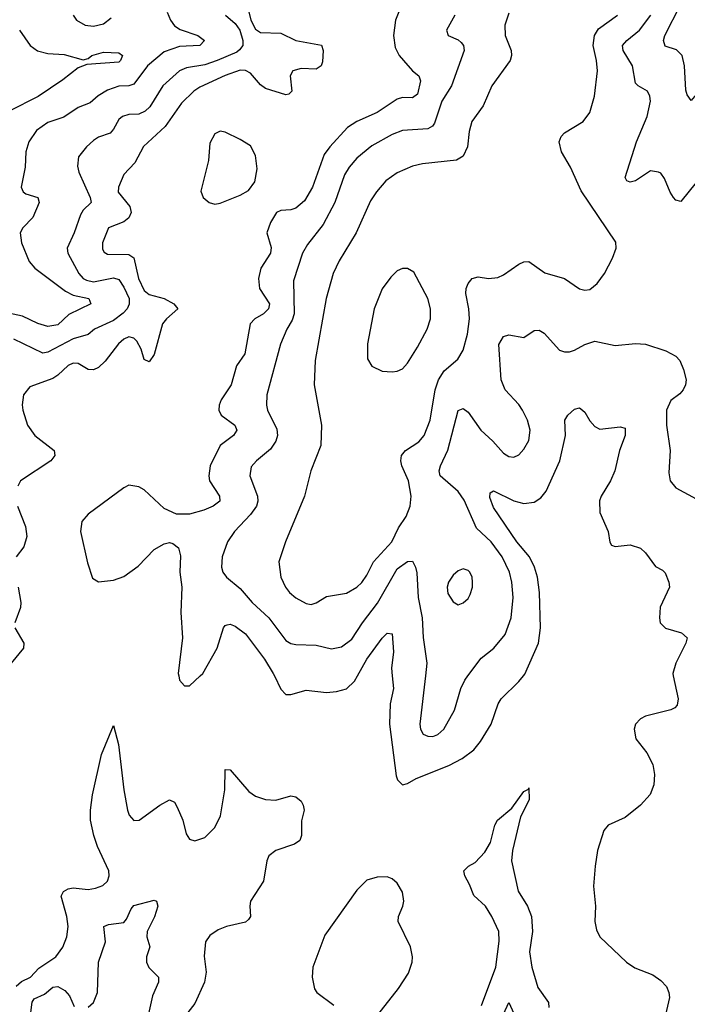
# Model space of a CAD drawing. Header units: inches. Extents: x 1682530 to 1839546, y 640742 to 791647.
# Tile 125 of 256: x 1716539 to 1719175, y 668703 to 672592. Entities that reach past the tile are written whole.
import ezdxf

# ---------------------------------------------------------------- set-up
doc = ezdxf.new("R2010")
doc.units = ezdxf.units.IN
doc.header["$MEASUREMENT"] = 0
doc.layers.add('B7616', color=7, linetype='Continuous')
doc.layers.add('B7617', color=7, linetype='Continuous')

msp = doc.modelspace()

# ---------------------------------------------------------------- linework, layer by layer
at = {"layer": 'B7616', "color": 5}
for points, elevation in [([(1717166.9, 670000), (1717170, 669983.8), (1717190, 669960.4), (1717210, 669960.3), (1717251.7, 670000)], 520), ([(1717545.3, 670000), (1717570, 669948.2), (1717590, 669927), (1717610, 669926.3), (1717670, 669943.5), (1717750, 669934.5), (1717790, 669938.4), (1717830, 669949.2), (1717860.6, 669979.4), (1717872.4, 670000)], 520), ([(1718010.1, 670000), (1718015.6, 669950), (1718001.9, 669890), (1717998.8, 669810), (1718025.9, 669605.9), (1718030.3, 669590), (1718050.4, 669570.4), (1718070, 669574.9), (1718105.2, 669594.8), (1718234.1, 669645.9), (1718285.7, 669674.3), (1718331.8, 669708.2), (1718359.1, 669740.9), (1718400.4, 669810), (1718428.8, 669890), (1718440.3, 669910), (1718510, 669977.3), (1718527.9, 670000)], 520), ([(1718141.2, 670000), (1718119.2, 669810), (1718122.2, 669790), (1718132.7, 669770), (1718150, 669762.2), (1718170, 669761.1), (1718190, 669768.2), (1718213.3, 669790), (1718255.8, 669864.2), (1718280.4, 669950), (1718296.4, 669983.6), (1718308.6, 670000)], 540), ([(1719119.5, 670000), (1719139, 669910), (1719135.3, 669884.7), (1719126.5, 669873.5), (1719110, 669865.8), (1719010, 669841), (1718990, 669830.9), (1718970, 669809.2), (1718964.9, 669790), (1718971.4, 669751.4), (1719016, 669696), (1719039.2, 669650), (1719046.2, 669610), (1719042.8, 669570), (1719028.4, 669531.6), (1718990.4, 669490), (1718930, 669441), (1718862.4, 669410), (1718845.7, 669390), (1718821.1, 669310), (1718811.3, 669248.7), (1718804.8, 669170), (1718812.1, 669090), (1718809.4, 669029.4), (1718816.5, 668996.5), (1718830.1, 668970.1), (1718935.6, 668870), (1718967.7, 668847.7), (1719039.6, 668819.6), (1719070, 668797.4), (1719092.8, 668772.8), (1719102.9, 668750), (1719105.4, 668730), (1719077.6, 668610)], 520), ([(1716524.7, 668775.3), (1716546.5, 668793.5), (1716581.2, 668810), (1716614.8, 668845.2), (1716681.1, 668890), (1716710, 668928.2), (1716724.8, 668970), (1716730.7, 669010), (1716725.4, 669050), (1716703.2, 669130), (1716711.8, 669148.2), (1716730, 669159.1), (1716750, 669163.2), (1716810, 669155.9), (1716838.3, 669161.7), (1716867.8, 669172.2), (1716886.3, 669190), (1716891.8, 669210), (1716890.8, 669230), (1716846.2, 669326.2), (1716831.9, 669370), (1716819, 669430), (1716818.4, 669470), (1716826.4, 669530), (1716862.3, 669690), (1716910, 669804.7), (1716928.9, 669728.9), (1716950.2, 669550), (1716965.2, 669470), (1716971.3, 669450), (1716990, 669429.4), (1717011.2, 669430), (1717092.1, 669490), (1717130.2, 669510.2), (1717150, 669500.9), (1717161.4, 669481.4), (1717183.2, 669430), (1717195.8, 669375.8), (1717210, 669355.3), (1717230, 669348), (1717270, 669361.5), (1717310, 669401.7), (1717332.2, 669447.8), (1717348.8, 669550), (1717350, 669630.5), (1717370, 669628.8), (1717444.1, 669544.1), (1717470, 669525.1), (1717510, 669511.6), (1717550, 669508.7), (1717610, 669526), (1717630, 669522.9), (1717650, 669505.3), (1717659, 669490), (1717662.7, 669470), (1717652.4, 669427.6), (1717651.9, 669370), (1717644.7, 669350), (1717624.4, 669335.6), (1717550.1, 669309.9), (1717523.2, 669290), (1717514.6, 669270), (1717501.4, 669190), (1717450.1, 669110), (1717447.1, 669090), (1717450.1, 669050), (1717442.5, 669037.5), (1717430, 669027.4), (1717355.5, 669010), (1717322.7, 668997.3), (1717290, 668974.7), (1717272.7, 668950), (1717267.4, 668892.6), (1717275.1, 668830), (1717269.4, 668790), (1717230, 668705.6), (1717179, 668641)], 480), ([(1718362, 668698), (1718419, 668850), (1718432.5, 668952.5), (1718430.4, 668990), (1718403.6, 669050), (1718378.5, 669090), (1718332.3, 669132.3), (1718315.8, 669175.8), (1718296.8, 669210), (1718293.3, 669230), (1718311.7, 669248.3), (1718337, 669263), (1718376.1, 669303.9), (1718398.4, 669341.6), (1718415.3, 669410), (1718425.8, 669430), (1718482, 669478), (1718530, 669543.8), (1718547.7, 669552.3), (1718550, 669558), (1718551.1, 669510), (1718517.1, 669442.9), (1718485, 669310), (1718481.5, 669270), (1718507, 669150), (1718544.1, 669090), (1718560.1, 669050), (1718563.3, 668990), (1718552.1, 668910), (1718560.7, 668850), (1718585.4, 668770), (1718626.8, 668710), (1718628.4, 668690)], 480), ([(1717910, 668606.3), (1718035, 668765), (1718074.6, 668825.4), (1718089, 668870), (1718089.8, 668890.2), (1718081.8, 668930), (1718033.8, 669030), (1718035.1, 669050), (1718052.5, 669090), (1718055.3, 669110), (1718050, 669146), (1718030, 669181.1), (1718010, 669199.2), (1717990, 669206.2), (1717950, 669204.7), (1717910, 669193.3), (1717870, 669153.5), (1717743.7, 668976.3), (1717696.8, 668850), (1717694.1, 668810), (1717703.7, 668763.7), (1717711.7, 668750), (1717779.2, 668699.2)], 520), ([(1716810, 668691.1), (1716830, 668710.2), (1716845.9, 668750), (1716850.6, 668869.4), (1716877.5, 668950), (1716871.3, 669010), (1716890, 669018), (1716950, 669026.5), (1716961.3, 669038.7), (1716979.8, 669080.2), (1716990, 669093), (1717070, 669114.2), (1717078.7, 669110), (1717084.2, 669090), (1717071.8, 669048.2), (1717042.2, 668990), (1717041.1, 668970), (1717052.8, 668930), (1717040.2, 668890), (1717039.7, 668870), (1717048.9, 668848.9), (1717086.5, 668810), (1717087.2, 668790), (1717063.9, 668736.1), (1717039.9, 668630)], 460), ([(1716582.7, 668670), (1716588.7, 668711.3), (1716596, 668724), (1716636.6, 668743.4), (1716670, 668771.2), (1716690, 668773.5), (1716717.9, 668757.9), (1716735.9, 668735.9), (1716754.6, 668694.6)], 460), ([(1718450, 668664.7), (1718470, 668710.4), (1718490, 668667.3)], 460)]:
    msp.add_lwpolyline(points, dxfattribs=dict(at, elevation=elevation))
at = {"layer": 'B7617', "color": 5}
for points, elevation in [([(1717427.9, 672687.9), (1717452.1, 672590), (1717470, 672554), (1717490, 672540.9), (1717570, 672538.1), (1717630, 672510.1), (1717731.3, 672491.3), (1717737.7, 672470), (1717735.2, 672424.8), (1717730, 672409.6), (1717710, 672395.8), (1717650, 672399.4), (1717617, 672390), (1717606.6, 672370), (1717614.2, 672310), (1717602.3, 672297.7), (1717590, 672294.7), (1717510, 672320.5), (1717490, 672334.3), (1717450, 672380.5), (1717430, 672391.2), (1717410, 672392), (1717350, 672372), (1717250, 672325.8), (1717226, 672310), (1717177.7, 672262.3), (1717113.1, 672170), (1717028.4, 672091.6), (1716993.1, 672026.9), (1716950, 671980.5), (1716928.6, 671930), (1716927.9, 671910), (1716974, 671854), (1716978.8, 671830), (1716970.1, 671809.9), (1716950, 671794.1), (1716890.3, 671770), (1716866.2, 671710), (1716866.1, 671686.1), (1716873.2, 671673.2), (1716885.2, 671665.2), (1716970, 671664.2), (1716990, 671651.8), (1717008.6, 671570), (1717030, 671522.6), (1717050, 671507.1), (1717109.1, 671490), (1717147.1, 671470), (1717163.1, 671450), (1717118.2, 671410), (1717102.7, 671390), (1717070, 671269.6), (1717050, 671240.7), (1717030, 671249.3), (1717018.6, 671290), (1717001.6, 671321.6), (1716990, 671334.5), (1716970, 671339), (1716950, 671329.9), (1716928.7, 671311.3), (1716876.3, 671243.7), (1716850, 671218.6), (1716830, 671209.1), (1716810, 671210.6), (1716770, 671233.8), (1716750, 671235.5), (1716730, 671226.5), (1716690, 671188.2), (1716670, 671175), (1716578.4, 671141.6), (1716553.8, 671110), (1716549.3, 671070.7), (1716551.8, 671050), (1716569.3, 670990), (1716598.5, 670950), (1716675.1, 670890), (1716678, 670870), (1716661.7, 670850), (1716542, 670770), (1716531.2, 670748.8)], 480), ([(1717120.9, 672620.9), (1717134.2, 672590), (1717150, 672567.8), (1717173.2, 672553.2), (1717242, 672530), (1717268.5, 672510), (1717250, 672489.3), (1717170, 672486.1), (1717110, 672464.7), (1717043.5, 672410), (1716990, 672337.5), (1716969.6, 672330.4), (1716930, 672328.9), (1716886.1, 672313.9), (1716848.9, 672291.1), (1716816.8, 672263.2), (1716770, 672244.8), (1716713.7, 672206.3), (1716650, 672185.9), (1716606, 672154), (1716575.1, 672110), (1716562.8, 672070), (1716561.2, 672010), (1716545, 671930), (1716552.2, 671912.2), (1716563.6, 671903.6), (1716610.3, 671890), (1716615.5, 671870), (1716591.3, 671810), (1716551.7, 671770), (1716540.7, 671750), (1716545.5, 671710), (1716577, 671637), (1716599.3, 671610), (1716719.3, 671519.3), (1716750, 671504.2), (1716811.6, 671490), (1716819.5, 671470), (1716732.9, 671427.1), (1716690, 671387.2), (1716650, 671380.2), (1716610, 671391.4), (1716550, 671420.5), (1716470, 671437.4)], 440), ([(1718038.8, 672630), (1718022.8, 672590), (1718015.7, 672530), (1718022.1, 672482.1), (1718037.8, 672450), (1718054, 672430), (1718090, 672390.2), (1718115.3, 672370), (1718122.3, 672350), (1718110, 672297.7), (1718090, 672283.7), (1718050, 672284.1), (1718030, 672278.3), (1717950, 672225.4), (1717870.1, 672189.9), (1717834, 672166), (1717763.7, 672090), (1717740.8, 672059.2), (1717695, 671930), (1717663.8, 671876.2), (1717630, 671847.8), (1717610, 671841), (1717570, 671838.2), (1717552.7, 671830), (1717528.9, 671791.1), (1717515.2, 671750), (1717531.5, 671691.5), (1717529.5, 671670), (1717491.6, 671610), (1717482.1, 671570), (1717486.1, 671530), (1717525.3, 671470), (1717522, 671450), (1717501.2, 671430), (1717467.7, 671410), (1717448.9, 671390), (1717428.1, 671271.9), (1717395.2, 671224.8), (1717374.5, 671150), (1717334.1, 671090), (1717326.3, 671070), (1717325.7, 671050), (1717335, 671030), (1717389.1, 670990), (1717396.5, 670970), (1717382.8, 670950), (1717330.5, 670909.5), (1717290.7, 670829.3), (1717285.3, 670790), (1717288.2, 670770), (1717328.5, 670710), (1717329.2, 670690), (1717303.6, 670670), (1717265.6, 670654.4), (1717210, 670639.1), (1717158.2, 670638.2), (1717110, 670660.8), (1717030, 670734.7), (1717010, 670746.9), (1716970, 670752.8), (1716950, 670743.1), (1716810, 670638.5), (1716784, 670610), (1716779.7, 670570), (1716806.4, 670446.4), (1716826, 670386), (1716850, 670372), (1716910, 670378), (1716950, 670392.2), (1717006.2, 670433.8), (1717070, 670499.6), (1717110, 670522), (1717130, 670526.3), (1717143.2, 670523.2), (1717166.2, 670506.2), (1717173.7, 670473.7), (1717172, 670410), (1717179.3, 670350), (1717175.1, 670250), (1717181.5, 670150), (1717165, 670010), (1717166.9, 670000)], 520), ([(1718470, 672617), (1718454.3, 672570), (1718455.6, 672530), (1718479.5, 672470), (1718481.5, 672450), (1718475.8, 672430), (1718403.6, 672330), (1718368.6, 672251.4), (1718323.9, 672190), (1718313.2, 672150), (1718307.6, 672090), (1718290, 672052.6), (1718263.6, 672036.4), (1718130, 672022.8), (1718090, 672013.1), (1718030, 671987.4), (1717984.5, 671955.5), (1717947.5, 671912.5), (1717924.1, 671875.9), (1717867.2, 671750), (1717800.2, 671639.8), (1717777.1, 671590), (1717749.1, 671490.9), (1717705.5, 671245.5), (1717702.2, 671150), (1717731.1, 670990), (1717728.1, 670910), (1717689.1, 670810), (1717663.5, 670710), (1717588.1, 670530), (1717562, 670450), (1717570.2, 670390), (1717589.2, 670350), (1717604.7, 670330), (1717630, 670308.3), (1717670, 670286.5), (1717690, 670281.6), (1717710, 670288.1), (1717750, 670313.8), (1717830, 670327.3), (1717870, 670351.1), (1717890, 670369.2), (1717910, 670397.3), (1717936.1, 670450), (1718007.9, 670530), (1718035.3, 670584.7), (1718064.7, 670630), (1718080.7, 670670), (1718085.2, 670710), (1718073.8, 670770), (1718048.6, 670830), (1718044.1, 670850), (1718046, 670870), (1718062.3, 670890), (1718115, 670925), (1718135.8, 670950), (1718159.3, 671010), (1718180.2, 671130), (1718192.7, 671170), (1718214.7, 671205.3), (1718269.2, 671250.8), (1718290, 671286.4), (1718307.4, 671350), (1718315.3, 671410), (1718312.4, 671450), (1718300.2, 671510), (1718301.8, 671530), (1718310, 671550.3), (1718325.7, 671570), (1718350, 671576.3), (1718390, 671569.4), (1718426.9, 671573.1), (1718450, 671583.6), (1718510, 671626.9), (1718530, 671636.1), (1718550, 671636.5), (1718612.6, 671592.6), (1718690.2, 671570.2), (1718750, 671528.5), (1718770, 671523.1), (1718790, 671526.7), (1718819.6, 671550), (1718847.8, 671590), (1718879.6, 671650), (1718894, 671690), (1718893.1, 671713.1), (1718755.7, 671915.7), (1718714, 672010), (1718678, 672070), (1718669.8, 672110), (1718677.2, 672130), (1718690, 672144.6), (1718764.2, 672190), (1718790, 672224.9), (1718809, 672290), (1718820.3, 672390), (1718816.5, 672430), (1718803.2, 672490), (1718809, 672530), (1718824.7, 672555.3), (1718899.3, 672610)], 560), ([(1719447.6, 672630), (1719376.1, 672583.9), (1719350, 672558.8), (1719330, 672523.5), (1719318.9, 672490), (1719305.8, 672390), (1719291.8, 672370), (1719243.5, 672336.5), (1719190, 672272.3), (1719175.1, 672295.1), (1719170, 672314), (1719163.7, 672410), (1719154.5, 672450), (1719132.3, 672472.3), (1719087.9, 672487.9), (1719081, 672510), (1719086.1, 672530), (1719147.7, 672650)], 520), ([(1717352.2, 672610), (1717390, 672576.7), (1717408.6, 672550), (1717419.5, 672510), (1717419.6, 672490), (1717407.6, 672472.4), (1717395.8, 672464.2), (1717319.3, 672430), (1717270, 672413.3), (1717197.7, 672402.3), (1717169.7, 672390.3), (1717103.7, 672330), (1717052.7, 672247.3), (1717035.1, 672230), (1717010, 672218.2), (1716970, 672217.4), (1716944.9, 672210), (1716930, 672198.2), (1716910, 672159.7), (1716896.5, 672143.5), (1716850, 672128), (1716830, 672114.8), (1716802.4, 672090), (1716771.4, 672050), (1716766.8, 672013.2), (1716772.3, 671990), (1716817.4, 671890), (1716820.8, 671870), (1716790, 671839.7), (1716778.7, 671821.3), (1716754.6, 671750), (1716726.4, 671690), (1716729.3, 671670), (1716772.5, 671590), (1716790.1, 671570.1), (1716802.9, 671562.9), (1716830, 671556.1), (1716910, 671571.7), (1716930, 671565.6), (1716950, 671536), (1716970.8, 671490), (1716971.3, 671468.7), (1716963, 671450), (1716947.4, 671432.6), (1716910, 671404.4), (1716834.5, 671370), (1716810, 671348.4), (1716750, 671330.9), (1716650, 671278.2), (1716630, 671275), (1716515.6, 671330)], 460), ([(1716750.4, 672610), (1716763.8, 672590), (1716797.3, 672570), (1716830, 672565.8), (1716870, 672575.2), (1716900.6, 672599.4)], 440), ([(1718257.7, 672610), (1718223.8, 672550), (1718230.7, 672530), (1718270, 672512.8), (1718282.3, 672502.3), (1718291.8, 672490), (1718294.5, 672470), (1718244.7, 672330), (1718206.4, 672270), (1718176.7, 672183.3), (1718168.7, 672171.3), (1718150, 672160.8), (1718050, 672154.4), (1718010, 672138.1), (1717930, 672093.2), (1717870, 672045), (1717839.4, 672010), (1717821.1, 671978.8), (1717783.6, 671870), (1717737.5, 671782.5), (1717675.6, 671704.4), (1717656.3, 671670), (1717620, 671560), (1717622.7, 671430), (1717614.9, 671405.1), (1717594.4, 671370), (1717568.6, 671310), (1717514.3, 671110), (1717513.5, 671070), (1717517.7, 671050), (1717554.6, 670974.6), (1717557.6, 670950), (1717550, 670926.6), (1717530, 670895.3), (1717474.6, 670850), (1717453.6, 670826.4), (1717447.3, 670790), (1717477.5, 670710), (1717479.7, 670690), (1717474.3, 670670), (1717450, 670637.2), (1717387.1, 670570), (1717359.1, 670530), (1717338, 670470), (1717335.6, 670430), (1717341.1, 670410), (1717355.3, 670390), (1717410, 670345.2), (1717457.4, 670290), (1717522.2, 670230), (1717590, 670140.2), (1717610, 670128.5), (1717630, 670124.3), (1717710, 670121.1), (1717770, 670107.3), (1717810, 670115.2), (1717850, 670145), (1717892.1, 670210), (1717952.4, 670287.6), (1718030, 670422.9), (1718070, 670451.9), (1718090, 670452.9), (1718102.5, 670430), (1718107.6, 670407.6), (1718111.9, 670310), (1718128.2, 670230), (1718131.8, 670151.8), (1718147, 670050), (1718141.2, 670000)], 540), ([(1719210.8, 671949.2), (1719150, 671874), (1719130, 671878.7), (1719121.1, 671890), (1719107.7, 671910), (1719085, 671965), (1719070, 671985.6), (1719061.2, 671990), (1719030, 671995.1), (1718970, 671955.4), (1718950, 671949.8), (1718935.9, 671955.9), (1718930, 671968.7), (1718975.2, 672110), (1719017.3, 672210), (1719029.8, 672270), (1719027.4, 672290), (1719017.4, 672310), (1718980.7, 672330), (1718970, 672340.7), (1718959.3, 672410), (1718922.5, 672470), (1718919.8, 672490), (1718936.8, 672510), (1718986.8, 672550), (1719030.8, 672609.2)], 540), ([(1716538, 672550), (1716579.8, 672490), (1716609.1, 672469.1), (1716650, 672458.1), (1716714.8, 672454.8), (1716790, 672432.8), (1716810, 672438.7), (1716823.6, 672450), (1716870, 672463.2), (1716930, 672460.9), (1716944.9, 672450), (1716936.9, 672430), (1716930, 672424.4), (1716804.5, 672415.5), (1716770, 672401.5), (1716710, 672354.2), (1716611.6, 672288.4), (1716498, 672230)], 420), ([(1718308.6, 670000), (1718361, 670070), (1718410.9, 670110), (1718456.1, 670163.9), (1718479.5, 670230), (1718487.3, 670310), (1718482, 670370), (1718472.7, 670410), (1718444.7, 670470), (1718400.8, 670530), (1718343.3, 670583.3), (1718293.8, 670693.8), (1718270, 670728.5), (1718199.1, 670790), (1718195.1, 670810), (1718200.3, 670830), (1718229, 670891), (1718270, 671047.7), (1718290, 671056.5), (1718310, 671041.7), (1718359.3, 670970), (1718407.4, 670927.4), (1718450, 670879.6), (1718470, 670866.3), (1718490, 670864.2), (1718510, 670873.7), (1718530, 670895.8), (1718549.8, 670930), (1718555.3, 670970), (1718543.7, 671010), (1718524.5, 671050), (1718510, 671071.6), (1718455.5, 671130), (1718439.8, 671170), (1718431, 671309), (1718450, 671340.4), (1718470, 671347.2), (1718530, 671336.5), (1718570, 671364.9), (1718590, 671365.7), (1718610, 671353.1), (1718670, 671287.2), (1718690, 671279.5), (1718710, 671279.6), (1718730, 671286.7), (1718770, 671309.1), (1718810, 671322.3), (1718890, 671304.4), (1718970, 671312.7), (1719010, 671310.4), (1719090, 671284.4), (1719130, 671263.1), (1719145.8, 671245.8), (1719160.6, 671210), (1719170.2, 671170), (1719168, 671150), (1719158.9, 671130), (1719145.6, 671114.4), (1719110, 671087.6), (1719093.6, 671050), (1719093.6, 670990), (1719107.8, 670890), (1719102.2, 670802.2), (1719107, 670770), (1719130, 670743.1), (1719210, 670699.6)], 540), ([(1718527.9, 670000), (1718533.2, 670006.8), (1718588.1, 670130), (1718594.9, 670190), (1718591.2, 670330), (1718583.1, 670390), (1718572.4, 670430), (1718551.5, 670470), (1718502.5, 670530), (1718410, 670665.6), (1718395.6, 670704.4), (1718396.9, 670723.1), (1718410, 670731.3), (1718490, 670691.5), (1718530, 670680.9), (1718570, 670686.5), (1718596.8, 670703.3), (1718618.3, 670730), (1718671.6, 670850), (1718694.8, 670950), (1718691.5, 671010), (1718702.9, 671030), (1718730, 671053.4), (1718750, 671058.4), (1718755.4, 671055.4), (1718770, 671042), (1718790, 671007), (1718810, 670985.7), (1718830, 670974.3), (1718910, 670983.7), (1718930, 670978.8), (1718930.2, 670950), (1718906.9, 670890), (1718888.4, 670810), (1718871.7, 670770), (1718835, 670710), (1718828.5, 670691.5), (1718830, 670646), (1718862.8, 670570), (1718868.8, 670528.8), (1718876.3, 670516.3), (1718890.6, 670510.6), (1718950, 670517.6), (1718990, 670504.9), (1719010, 670486.7), (1719050, 670432), (1719077.6, 670417.6), (1719087.3, 670407.3), (1719102.8, 670370), (1719104.7, 670350), (1719068.2, 670271.7), (1719065, 670230), (1719068.3, 670210), (1719088.6, 670188.6), (1719152.2, 670170), (1719174.6, 670150), (1719169.2, 670130), (1719129.4, 670050), (1719117.4, 670010), (1719119.5, 670000)], 520), ([(1716531, 670670), (1716561.3, 670590), (1716567.5, 670550), (1716554.8, 670510), (1716525.5, 670470)], 480), ([(1716532.8, 670350), (1716543.8, 670290), (1716541.7, 670270), (1716519.8, 670210)], 480), ([(1717251.7, 670000), (1717262.3, 670010), (1717319, 670110), (1717343.4, 670190), (1717350, 670199.6), (1717358.2, 670201.8), (1717370, 670203.8), (1717390, 670196.6), (1717430, 670166), (1717505.6, 670065.6), (1717540.5, 670010), (1717545.3, 670000)], 520), ([(1716519.4, 670190), (1716554.8, 670130), (1716554.3, 670110), (1716505.3, 670050)], 480), ([(1717872.4, 670000), (1717910, 670065.8), (1717970, 670149), (1717990, 670168.7), (1718010, 670166.8), (1718015.6, 670095.6), (1718006.8, 670030), (1718010.1, 670000)], 520)]:
    msp.add_lwpolyline(points, dxfattribs=dict(at, elevation=elevation))
for points, elevation in [([(1717330, 672151.5), (1717310, 672141.5), (1717290, 672103.7), (1717283.9, 672036.1), (1717254.6, 671914.6), (1717263.1, 671890), (1717287.7, 671870), (1717310, 671863.6), (1717330, 671866.7), (1717410, 671898.8), (1717442.3, 671917.7), (1717468, 671952), (1717476.9, 672003.1), (1717470, 672055.6), (1717450, 672093.8), (1717410, 672118.9), (1717350, 672147.6)], 520), ([(1718070, 671609.3), (1718050, 671609.3), (1718030, 671599.3), (1718004.8, 671575.2), (1717970, 671529.3), (1717939, 671450), (1717912, 671312), (1717912.4, 671252.4), (1717930, 671222.8), (1717970, 671203), (1718010, 671200.5), (1718030, 671203.8), (1718050, 671213), (1718070, 671235.5), (1718110, 671298.4), (1718147.4, 671370), (1718160.9, 671410), (1718161, 671450), (1718151.1, 671490), (1718095.1, 671595.1)], 580), ([(1718290, 670423), (1718270, 670415.6), (1718250, 670397.6), (1718231.6, 670370), (1718227.5, 670350), (1718230, 670325.5), (1718250, 670292.7), (1718270, 670281.3), (1718290, 670288.5), (1718310, 670306.4), (1718318.4, 670321.6), (1718327.1, 670350), (1718327.2, 670370), (1718325.4, 670390), (1718316.9, 670410), (1718310, 670416.9)], 560)]:
    msp.add_lwpolyline(points, close=True, dxfattribs=dict(at, elevation=elevation))

doc.saveas('drawing.dxf')
